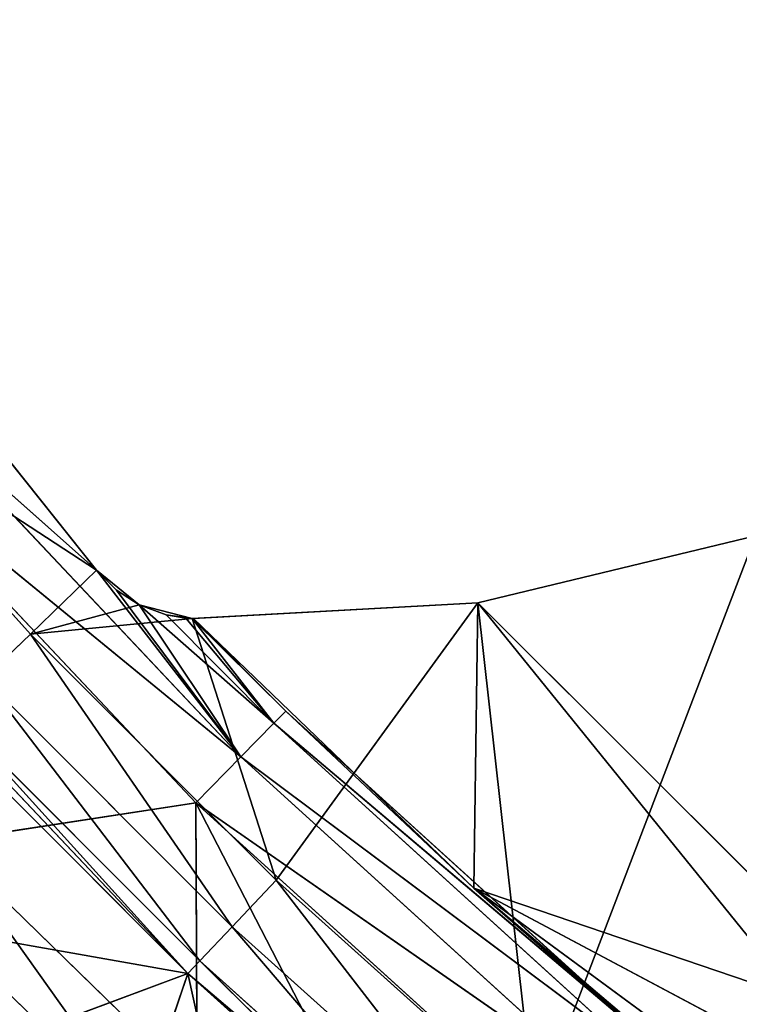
# Model space of a CAD drawing. Extents: x 0 to 110, y -110 to 0.
# Tile 15 of 256: x 18.62 to 24.22, y -92.27 to -84.6. Entities that reach past the tile are written whole.
import ezdxf

# ---------------------------------------------------------------- set-up
doc = ezdxf.new("R2010")
doc.units = 0
doc.header["$LTSCALE"] = 25.4
doc.layers.get('0').update_dxf_attribs({"color": 13, "linetype": 'CONTINUOUS'})

# ---------------------------------------------------------------- blocks, each defined once
blk = doc.blocks.new('REFLECTOR-LED-GU10-ES111-D')
at = {"color": 18}
for p, q in [((19.2154, 56, 88.886), (15.794, 56, 84.5989)), ((19.2154, 56, 88.886), (15.794, 56, 84.5989)), ((19.2154, 56, 88.886), (16.8919, 56, 87.3693)), ((16.8919, 56, 87.3693), (18.7002, 56, 89.385)), ((19.2154, 56, 88.886), (16.8919, 56, 87.3693)), ((16.8919, 56, 87.3693), (18.7002, 56, 89.385)), ((19.2154, 56, 88.886), (17.9721, 49.466, 87.3281)), ((19.2154, 56, 88.886), (17.9721, 49.466, 87.3281)), ((18.7002, 56, 89.385), (18.3372, 55.866, 89.7288)), ((18.7002, 56, 89.385), (18.3372, 55.866, 89.7288)), ((18.7002, 56, 89.385), (20.615, 56, 91.2998)), ((19.9608, 56, 89.2615), (18.7002, 56, 89.385)), ((19.5471, 56, 89.1552), (18.7002, 56, 89.385)), ((19.9608, 56, 89.2615), (18.7002, 56, 89.385)), ((19.5471, 56, 89.1552), (18.7002, 56, 89.385)), ((19.2154, 56, 88.886), (18.7002, 56, 89.385)), ((19.2154, 56, 88.886), (18.7002, 56, 89.385)), ((18.7002, 56, 89.385), (20.615, 56, 91.2998)), ((18.7002, 56, 89.385), (20.2712, 55.866, 91.6628)), ((18.7002, 56, 89.385), (20.2712, 55.866, 91.6628)), ((19.5471, 56, 89.1552), (19.2154, 56, 88.886)), ((19.2154, 49.3031, 88.886), (19.2154, 56, 88.886)), ((19.2154, 56, 88.886), (19.3695, 49.3083, 89.0408)), ((19.2154, 56, 88.886), (19.3695, 49.3083, 89.0408)), ((19.5471, 56, 89.1552), (19.2154, 56, 88.886)), ((19.2154, 49.3031, 88.886), (19.2154, 56, 88.886)), ((19.5471, 56, 89.1552), (19.3695, 49.3083, 89.0408)), ((19.5471, 56, 89.1552), (19.3695, 49.3083, 89.0408)), ((19.9608, 56, 89.2615), (19.5471, 56, 89.1552)), ((19.5471, 56, 89.1552), (19.5471, 49.3632, 89.1552)), ((19.5471, 49.3632, 89.1552), (19.9608, 56, 89.2615)), ((19.5471, 49.3632, 89.1552), (19.9608, 56, 89.2615)), ((19.5471, 56, 89.1552), (19.5471, 49.3632, 89.1552)), ((19.9608, 56, 89.2615), (19.5471, 56, 89.1552)), ((20.615, 56, 91.2998), (19.9608, 56, 89.2615)), ((20.615, 56, 91.2998), (19.9608, 56, 89.2615)), ((22.1846, 56, 89.1397), (19.9608, 56, 89.2615)), ((19.9608, 49.8894, 89.2615), (19.9608, 56, 89.2615)), ((19.9608, 56, 89.2615), (19.9697, 54, 89.2619)), ((19.9608, 56, 89.2615), (19.9697, 54, 89.2619)), ((19.9608, 56, 89.2615), (22.1846, 54, 89.1397)), ((19.9608, 56, 89.2615), (22.1846, 54, 89.1397)), ((22.1846, 56, 89.1397), (19.9608, 56, 89.2615)), ((19.9608, 49.8894, 89.2615), (19.9608, 56, 89.2615)), ((20.615, 56, 91.2998), (20.2712, 55.866, 91.6628)), ((20.615, 56, 91.2998), (20.2712, 55.866, 91.6628)), ((20.615, 56, 91.2998), (22.1846, 56, 89.1397)), ((20.615, 56, 91.2998), (22.1846, 56, 89.1397)), ((20.615, 56, 91.2998), (22.6307, 56, 93.1081)), ((20.615, 56, 91.2998), (22.6307, 56, 93.1081)), ((20.615, 56, 91.2998), (22.307, 55.866, 93.4892)), ((20.615, 56, 91.2998), (22.307, 55.866, 93.4892)), ((22.6307, 56, 93.1081), (22.1846, 56, 89.1397)), ((22.6307, 56, 93.1081), (22.1846, 56, 89.1397)), ((24.3496, 56, 88.6172), (22.1846, 56, 89.1397)), ((22.1846, 56, 89.1397), (22.1846, 54, 89.1397)), ((22.1846, 56, 89.1397), (22.1846, 54, 89.1397)), ((22.1846, 56, 89.1397), (24.3496, 54, 88.6172)), ((22.1846, 56, 89.1397), (24.3496, 54, 88.6172)), ((24.3496, 56, 88.6172), (22.1846, 56, 89.1397)), ((22.6307, 56, 93.1081), (24.3496, 56, 88.6172)), ((22.6307, 56, 93.1081), (24.3496, 56, 88.6172)), ((18.3372, 55.866, 89.7288), (20.2712, 55.866, 91.6628)), ((18.3372, 55.866, 89.7288), (20.2712, 55.866, 91.6628)), ((18.3372, 55.866, 89.7288), (20.0195, 55.5, 91.9285)), ((18.3372, 55.866, 89.7288), (20.0195, 55.5, 91.9285)), ((20.2712, 55.866, 91.6628), (20.0195, 55.5, 91.9285)), ((20.2712, 55.866, 91.6628), (20.0195, 55.5, 91.9285)), ((20.2712, 55.866, 91.6628), (22.307, 55.866, 93.4892)), ((20.2712, 55.866, 91.6628), (22.307, 55.866, 93.4892)), ((20.2712, 55.866, 91.6628), (22.07, 55.5, 93.7682)), ((20.2712, 55.866, 91.6628), (22.07, 55.5, 93.7682)), ((20.0195, 55.5, 91.9285), (18.0715, 55.5, 89.9805)), ((18.0715, 55.5, 89.9805), (19.9273, 55, 92.0258)), ((18.0715, 55.5, 89.9805), (19.9273, 55, 92.0258)), ((20.0195, 55.5, 91.9285), (18.0715, 55.5, 89.9805)), ((20.0195, 55.5, 91.9285), (19.9273, 55, 92.0258)), ((20.0195, 55.5, 91.9285), (19.9273, 55, 92.0258)), ((22.07, 55.5, 93.7682), (20.0195, 55.5, 91.9285)), ((20.0195, 55.5, 91.9285), (21.9833, 55, 93.8703)), ((20.0195, 55.5, 91.9285), (21.9833, 55, 93.8703)), ((22.07, 55.5, 93.7682), (20.0195, 55.5, 91.9285)), ((19.9273, 55, 92.0258), (17.9742, 55, 90.0727)), ((17.9742, 55, 90.0727), (19.9273, 51, 92.0258)), ((17.9742, 55, 90.0727), (19.9273, 51, 92.0258)), ((19.9273, 55, 92.0258), (17.9742, 55, 90.0727)), ((21.9833, 55, 93.8703), (19.9273, 51, 92.0258)), ((21.9833, 55, 93.8703), (19.9273, 55, 92.0258)), ((19.9273, 55, 92.0258), (19.9273, 51, 92.0258)), ((21.9833, 55, 93.8703), (19.9273, 51, 92.0258)), ((19.9273, 55, 92.0258), (19.9273, 51, 92.0258)), ((21.9833, 55, 93.8703), (19.9273, 55, 92.0258)), ((19.9608, 49.8894, 89.2615), (19.9697, 54, 89.2619)), ((19.9608, 49.8894, 89.2615), (19.9697, 54, 89.2619)), ((22.1533, 54, 91.3606), (19.9697, 54, 89.2619)), ((19.9697, 54, 89.2619), (22.1846, 54, 89.1397)), ((19.9697, 50, 89.2619), (19.9697, 54, 89.2619)), ((19.9697, 54, 89.2619), (20.6894, 50, 89.9826)), ((19.9697, 54, 89.2619), (20.6894, 50, 89.9826)), ((22.1533, 54, 91.3606), (19.9697, 54, 89.2619)), ((19.9697, 50, 89.2619), (19.9697, 54, 89.2619)), ((19.9697, 54, 89.2619), (22.1846, 54, 89.1397)), ((22.1533, 54, 91.3606), (20.6894, 50, 89.9826)), ((22.1533, 54, 91.3606), (20.6894, 50, 89.9826)), ((24.4624, 54, 93.3204), (22.1533, 54, 91.3606)), ((22.1533, 54, 91.3606), (24.3868, 54, 93.0045)), ((22.1846, 54, 89.1397), (22.1533, 54, 91.3606)), ((24.6816, 54, 92.2211), (22.1533, 54, 91.3606)), ((22.1846, 54, 89.1397), (22.1533, 54, 91.3606)), ((24.6816, 54, 92.2211), (22.1533, 54, 91.3606)), ((24.4483, 54, 92.5805), (22.1533, 54, 91.3606)), ((24.4483, 54, 92.5805), (22.1533, 54, 91.3606)), ((22.1533, 54, 91.3606), (24.3868, 54, 93.0045)), ((22.1533, 54, 91.3606), (23.5034, 50, 92.5362)), ((22.1533, 54, 91.3606), (23.5034, 50, 92.5362)), ((24.4624, 54, 93.3204), (22.1533, 54, 91.3606)), ((25.0439, 54, 91.9924), (22.1846, 54, 89.1397)), ((22.1846, 54, 89.1397), (24.3496, 54, 88.6172)), ((25.0439, 54, 91.9924), (22.1846, 54, 89.1397)), ((24.6816, 54, 92.2211), (22.1846, 54, 89.1397)), ((24.6816, 54, 92.2211), (22.1846, 54, 89.1397)), ((22.1846, 54, 89.1397), (24.3496, 54, 88.6172)), ((14.8702, 51, 91.133), (19.9273, 51, 92.0258)), ((14.8702, 51, 91.133), (19.9273, 51, 92.0258)), ((19.9273, 51, 92.0258), (16.1297, 51, 88.0167)), ((19.9273, 51, 92.0258), (16.1297, 51, 88.0167)), ((16.8162, 51, 93.1838), (19.9273, 51, 92.0258)), ((16.8162, 51, 93.1838), (19.9273, 51, 92.0258)), ((19.9273, 51, 92.0258), (18.8669, 51, 95.1298)), ((19.9273, 51, 92.0258), (18.8669, 51, 95.1298)), ((21.0167, 51, 96.9659), (19.9273, 51, 92.0258)), ((21.0167, 51, 96.9659), (19.9273, 51, 92.0258)), ((24.1361, 51, 95.6007), (19.9273, 51, 92.0258)), ((24.1361, 51, 95.6007), (19.9273, 51, 92.0258)), ((20.6894, 50, 89.9826), (19.9608, 49.8894, 89.2615)), ((19.9608, 49.8894, 89.2615), (19.9697, 50, 89.2619)), ((20.6894, 50, 89.9826), (19.9608, 49.8894, 89.2615)), ((19.9608, 49.8894, 89.2615), (19.9697, 50, 89.2619)), ((20.6894, 50, 89.9826), (19.9697, 50, 89.2619)), ((20.6894, 50, 89.9826), (19.9697, 50, 89.2619)), ((20.6894, 50, 89.9826), (20.5955, 49.5, 90.0782)), ((20.5955, 49.5, 90.0782), (23.5034, 50, 92.5362)), ((20.5955, 49.5, 90.0782), (23.5034, 50, 92.5362)), ((20.6894, 50, 89.9826), (20.5955, 49.5, 90.0782)), ((23.5034, 50, 92.5362), (20.6894, 50, 89.9826)), ((23.5034, 50, 92.5362), (20.6894, 50, 89.9826)), ((19.5471, 49.3632, 89.1552), (19.9608, 49.8894, 89.2615)), ((19.5471, 49.3632, 89.1552), (19.9608, 49.8894, 89.2615)), ((19.7579, 49.5041, 89.2332), (19.9608, 49.8894, 89.2615)), ((19.7579, 49.5041, 89.2332), (19.9608, 49.8894, 89.2615)), ((19.9102, 49.7196, 89.2584), (19.9608, 49.8894, 89.2615)), ((19.9102, 49.7196, 89.2584), (19.9608, 49.8894, 89.2615)), ((20.5955, 49.5, 90.0782), (19.9608, 49.8894, 89.2615)), ((20.5955, 49.5, 90.0782), (19.9608, 49.8894, 89.2615)), ((19.7579, 49.5041, 89.2332), (19.9102, 49.7196, 89.2584)), ((19.7579, 49.5041, 89.2332), (19.9102, 49.7196, 89.2584)), ((20.5955, 49.5, 90.0782), (19.9102, 49.7196, 89.2584)), ((20.5955, 49.5, 90.0782), (19.9102, 49.7196, 89.2584)), ((17.9721, 49.466, 87.3281), (19.2154, 49.3031, 88.886)), ((17.9721, 49.466, 87.3281), (19.2154, 49.3031, 88.886)), ((19.5471, 49.3632, 89.1552), (19.7579, 49.5041, 89.2332)), ((19.5471, 49.3632, 89.1552), (19.7579, 49.5041, 89.2332)), ((19.5471, 49.3632, 89.1552), (20.5955, 49.5, 90.0782)), ((19.5471, 49.3632, 89.1552), (20.5955, 49.5, 90.0782)), ((19.7579, 49.5041, 89.2332), (20.5955, 49.5, 90.0782)), ((19.7579, 49.5041, 89.2332), (20.5955, 49.5, 90.0782)), ((20.5955, 49.5, 90.0782), (20.3392, 49.134, 90.3395)), ((20.3392, 49.134, 90.3395), (23.4173, 49.5, 92.6388)), ((20.3392, 49.134, 90.3395), (23.4173, 49.5, 92.6388)), ((20.5955, 49.5, 90.0782), (20.3392, 49.134, 90.3395)), ((20.5955, 49.5, 90.0782), (23.4173, 49.5, 92.6388)), ((20.5955, 49.5, 90.0782), (23.4173, 49.5, 92.6388)), ((19.2154, 49.3031, 88.886), (17.7049, 49.134, 87.5473)), ((19.2154, 49.3031, 88.886), (17.7049, 49.134, 87.5473)), ((19.2154, 49.3031, 88.886), (19.3695, 49.3083, 89.0408)), ((19.2154, 49.3031, 88.886), (19.3695, 49.3083, 89.0408)), ((19.2154, 49.3031, 88.886), (20.3392, 49.134, 90.3395)), ((19.2154, 49.3031, 88.886), (20.3392, 49.134, 90.3395)), ((19.3695, 49.3083, 89.0408), (19.5471, 49.3632, 89.1552)), ((19.3695, 49.3083, 89.0408), (19.5471, 49.3632, 89.1552)), ((19.3695, 49.3083, 89.0408), (20.3392, 49.134, 90.3395)), ((19.3695, 49.3083, 89.0408), (20.3392, 49.134, 90.3395)), ((20.3392, 49.134, 90.3395), (19.5471, 49.3632, 89.1552)), ((20.3392, 49.134, 90.3395), (19.5471, 49.3632, 89.1552)), ((17.3282, 49, 87.8761), (20.3392, 49.134, 90.3395)), ((17.3282, 49, 87.8761), (20.3392, 49.134, 90.3395)), ((17.7049, 49.134, 87.5473), (20.3392, 49.134, 90.3395)), ((17.7049, 49.134, 87.5473), (20.3392, 49.134, 90.3395)), ((20.3392, 49.134, 90.3395), (19.9891, 49, 90.6965)), ((19.9891, 49, 90.6965), (23.182, 49.134, 92.9192)), ((19.9891, 49, 90.6965), (23.182, 49.134, 92.9192)), ((20.3392, 49.134, 90.3395), (19.9891, 49, 90.6965)), ((20.3392, 49.134, 90.3395), (23.182, 49.134, 92.9192)), ((20.3392, 49.134, 90.3395), (23.182, 49.134, 92.9192)), ((17.3282, 49, 87.8761), (19.9891, 49, 90.6965)), ((17.3282, 49, 87.8761), (19.9891, 49, 90.6965)), ((19.9891, 49, 90.6965), (18.0308, 49, 90.9978)), ((19.9991, 49, 92.9143), (18.0308, 49, 90.9978)), ((19.9891, 49, 90.6965), (18.0308, 49, 90.9978)), ((18.0308, 49, 90.9978), (19.66, 48.866, 93.2817)), ((18.0308, 49, 90.9978), (19.66, 48.866, 93.2817)), ((19.9991, 49, 92.9143), (18.0308, 49, 90.9978)), ((22.0666, 49, 94.7234), (19.9891, 49, 90.6965)), ((19.9891, 49, 90.6965), (22.8606, 49, 93.3022)), ((22.0666, 49, 94.7234), (19.9891, 49, 90.6965)), ((19.9991, 49, 92.9143), (19.9891, 49, 90.6965)), ((19.9991, 49, 92.9143), (19.9891, 49, 90.6965)), ((19.9891, 49, 90.6965), (22.8606, 49, 93.3022)), ((19.66, 48.866, 93.2817), (17.6726, 48.866, 91.3466)), ((19.66, 48.866, 93.2817), (17.6726, 48.866, 91.3466))]:
    blk.add_line(p, q, dxfattribs=at)
mesh = blk.add_polyface(dxfattribs=at)
corners = [(19.2154, 56, 88.886), (15.794, 56, 84.5989), (16.8919, 56, 87.3693)]
mesh.append_faces([[corners[k] for k in face] for face in [(0, 1, 2)]], dxfattribs={"color": 18})
mesh = blk.add_polyface(dxfattribs=at)
corners = [(19.2154, 56, 88.886), (17.9721, 49.466, 87.3281), (15.794, 56, 84.5989)]
mesh.append_faces([[corners[k] for k in face] for face in [(0, 1, 2)]], dxfattribs={"color": 18})
mesh = blk.add_polyface(dxfattribs=at)
corners = [(18.7002, 56, 89.385), (19.2154, 56, 88.886), (16.8919, 56, 87.3693)]
mesh.append_faces([[corners[k] for k in face] for face in [(0, 1, 2)]], dxfattribs={"color": 18})
mesh = blk.add_polyface(dxfattribs=at)
corners = [(18.3372, 55.866, 89.7288), (18.7002, 56, 89.385), (16.8919, 56, 87.3693)]
mesh.append_faces([[corners[k] for k in face] for face in [(0, 1, 2)]], dxfattribs={"color": 18})
mesh = blk.add_polyface(dxfattribs=at)
corners = [(19.2154, 56, 88.886), (19.2154, 49.3031, 88.886), (17.9721, 49.466, 87.3281)]
mesh.append_faces([[corners[k] for k in face] for face in [(0, 1, 2)]], dxfattribs={"color": 18})
mesh = blk.add_polyface(dxfattribs=at)
corners = [(20.2712, 55.866, 91.6628), (18.7002, 56, 89.385), (18.3372, 55.866, 89.7288)]
mesh.append_faces([[corners[k] for k in face] for face in [(0, 1, 2)]], dxfattribs={"color": 18})
mesh = blk.add_polyface(dxfattribs=at)
corners = [(20.615, 56, 91.2998), (19.9608, 56, 89.2615), (18.7002, 56, 89.385)]
mesh.append_faces([[corners[k] for k in face] for face in [(0, 1, 2)]], dxfattribs={"color": 18})
mesh = blk.add_polyface(dxfattribs=at)
corners = [(18.7002, 56, 89.385), (19.9608, 56, 89.2615), (19.5471, 56, 89.1552)]
mesh.append_faces([[corners[k] for k in face] for face in [(0, 1, 2)]], dxfattribs={"color": 18})
mesh = blk.add_polyface(dxfattribs=at)
corners = [(18.7002, 56, 89.385), (19.5471, 56, 89.1552), (19.2154, 56, 88.886)]
mesh.append_faces([[corners[k] for k in face] for face in [(0, 1, 2)]], dxfattribs={"color": 18})
mesh = blk.add_polyface(dxfattribs=at)
corners = [(20.2712, 55.866, 91.6628), (20.615, 56, 91.2998), (18.7002, 56, 89.385)]
mesh.append_faces([[corners[k] for k in face] for face in [(0, 1, 2)]], dxfattribs={"color": 18})
mesh = blk.add_polyface(dxfattribs=at)
corners = [(19.2154, 56, 88.886), (19.3695, 49.3083, 89.0408), (19.2154, 49.3031, 88.886)]
mesh.append_faces([[corners[k] for k in face] for face in [(0, 1, 2)]], dxfattribs={"color": 18})
mesh = blk.add_polyface(dxfattribs=at)
corners = [(19.5471, 56, 89.1552), (19.3695, 49.3083, 89.0408), (19.2154, 56, 88.886)]
mesh.append_faces([[corners[k] for k in face] for face in [(0, 1, 2)]], dxfattribs={"color": 18})
mesh = blk.add_polyface(dxfattribs=at)
corners = [(19.5471, 49.3632, 89.1552), (19.3695, 49.3083, 89.0408), (19.5471, 56, 89.1552)]
mesh.append_faces([[corners[k] for k in face] for face in [(0, 1, 2)]], dxfattribs={"color": 18})
mesh = blk.add_polyface(dxfattribs=at)
corners = [(19.9608, 49.8894, 89.2615), (19.5471, 49.3632, 89.1552), (19.9608, 56, 89.2615)]
mesh.append_faces([[corners[k] for k in face] for face in [(0, 1, 2)]], dxfattribs={"color": 18})
mesh = blk.add_polyface(dxfattribs=at)
corners = [(19.9608, 56, 89.2615), (19.5471, 49.3632, 89.1552), (19.5471, 56, 89.1552)]
mesh.append_faces([[corners[k] for k in face] for face in [(0, 1, 2)]], dxfattribs={"color": 18})
mesh = blk.add_polyface(dxfattribs=at)
corners = [(20.615, 56, 91.2998), (22.1846, 56, 89.1397), (19.9608, 56, 89.2615)]
mesh.append_faces([[corners[k] for k in face] for face in [(0, 1, 2)]], dxfattribs={"color": 18})
mesh = blk.add_polyface(dxfattribs=at)
corners = [(19.9697, 54, 89.2619), (19.9608, 49.8894, 89.2615), (19.9608, 56, 89.2615)]
mesh.append_faces([[corners[k] for k in face] for face in [(0, 1, 2)]], dxfattribs={"color": 18})
mesh = blk.add_polyface(dxfattribs=at)
corners = [(22.1846, 54, 89.1397), (19.9697, 54, 89.2619), (19.9608, 56, 89.2615)]
mesh.append_faces([[corners[k] for k in face] for face in [(0, 1, 2)]], dxfattribs={"color": 18})
mesh = blk.add_polyface(dxfattribs=at)
corners = [(22.1846, 54, 89.1397), (19.9608, 56, 89.2615), (22.1846, 56, 89.1397)]
mesh.append_faces([[corners[k] for k in face] for face in [(0, 1, 2)]], dxfattribs={"color": 18})
mesh = blk.add_polyface(dxfattribs=at)
corners = [(22.307, 55.866, 93.4892), (20.615, 56, 91.2998), (20.2712, 55.866, 91.6628)]
mesh.append_faces([[corners[k] for k in face] for face in [(0, 1, 2)]], dxfattribs={"color": 18})
mesh = blk.add_polyface(dxfattribs=at)
corners = [(22.6307, 56, 93.1081), (22.1846, 56, 89.1397), (20.615, 56, 91.2998)]
mesh.append_faces([[corners[k] for k in face] for face in [(0, 1, 2)]], dxfattribs={"color": 18})
mesh = blk.add_polyface(dxfattribs=at)
corners = [(22.307, 55.866, 93.4892), (22.6307, 56, 93.1081), (20.615, 56, 91.2998)]
mesh.append_faces([[corners[k] for k in face] for face in [(0, 1, 2)]], dxfattribs={"color": 18})
mesh = blk.add_polyface(dxfattribs=at)
corners = [(22.6307, 56, 93.1081), (24.3496, 56, 88.6172), (22.1846, 56, 89.1397)]
mesh.append_faces([[corners[k] for k in face] for face in [(0, 1, 2)]], dxfattribs={"color": 18})
mesh = blk.add_polyface(dxfattribs=at)
corners = [(24.3496, 54, 88.6172), (22.1846, 54, 89.1397), (22.1846, 56, 89.1397)]
mesh.append_faces([[corners[k] for k in face] for face in [(0, 1, 2)]], dxfattribs={"color": 18})
mesh = blk.add_polyface(dxfattribs=at)
corners = [(24.3496, 54, 88.6172), (22.1846, 56, 89.1397), (24.3496, 56, 88.6172)]
mesh.append_faces([[corners[k] for k in face] for face in [(0, 1, 2)]], dxfattribs={"color": 18})
mesh = blk.add_polyface(dxfattribs=at)
corners = [(22.6307, 56, 93.1081), (24.4483, 56, 92.5805), (24.3496, 56, 88.6172)]
mesh.append_faces([[corners[k] for k in face] for face in [(0, 1, 2)]], dxfattribs={"color": 18})
mesh = blk.add_polyface(dxfattribs=at)
corners = [(20.0195, 55.5, 91.9285), (18.3372, 55.866, 89.7288), (18.0715, 55.5, 89.9805)]
mesh.append_faces([[corners[k] for k in face] for face in [(0, 1, 2)]], dxfattribs={"color": 18})
mesh = blk.add_polyface(dxfattribs=at)
corners = [(20.0195, 55.5, 91.9285), (20.2712, 55.866, 91.6628), (18.3372, 55.866, 89.7288)]
mesh.append_faces([[corners[k] for k in face] for face in [(0, 1, 2)]], dxfattribs={"color": 18})
mesh = blk.add_polyface(dxfattribs=at)
corners = [(22.07, 55.5, 93.7682), (20.2712, 55.866, 91.6628), (20.0195, 55.5, 91.9285)]
mesh.append_faces([[corners[k] for k in face] for face in [(0, 1, 2)]], dxfattribs={"color": 18})
mesh = blk.add_polyface(dxfattribs=at)
corners = [(22.07, 55.5, 93.7682), (22.307, 55.866, 93.4892), (20.2712, 55.866, 91.6628)]
mesh.append_faces([[corners[k] for k in face] for face in [(0, 1, 2)]], dxfattribs={"color": 18})
mesh = blk.add_polyface(dxfattribs=at)
corners = [(19.9273, 55, 92.0258), (18.0715, 55.5, 89.9805), (17.9742, 55, 90.0727)]
mesh.append_faces([[corners[k] for k in face] for face in [(0, 1, 2)]], dxfattribs={"color": 18})
mesh = blk.add_polyface(dxfattribs=at)
corners = [(18.0715, 55.5, 89.9805), (19.9273, 55, 92.0258), (20.0195, 55.5, 91.9285)]
mesh.append_faces([[corners[k] for k in face] for face in [(0, 1, 2)]], dxfattribs={"color": 18})
mesh = blk.add_polyface(dxfattribs=at)
corners = [(21.9833, 55, 93.8703), (20.0195, 55.5, 91.9285), (19.9273, 55, 92.0258)]
mesh.append_faces([[corners[k] for k in face] for face in [(0, 1, 2)]], dxfattribs={"color": 18})
mesh = blk.add_polyface(dxfattribs=at)
corners = [(22.07, 55.5, 93.7682), (20.0195, 55.5, 91.9285), (21.9833, 55, 93.8703)]
mesh.append_faces([[corners[k] for k in face] for face in [(0, 1, 2)]], dxfattribs={"color": 18})
mesh = blk.add_polyface(dxfattribs=at)
corners = [(17.9742, 55, 90.0727), (16.1297, 51, 88.0167), (19.9273, 51, 92.0258)]
mesh.append_faces([[corners[k] for k in face] for face in [(0, 1, 2)]], dxfattribs={"color": 18})
mesh = blk.add_polyface(dxfattribs=at)
corners = [(19.9273, 55, 92.0258), (17.9742, 55, 90.0727), (19.9273, 51, 92.0258)]
mesh.append_faces([[corners[k] for k in face] for face in [(0, 1, 2)]], dxfattribs={"color": 18})
mesh = blk.add_polyface(dxfattribs=at)
corners = [(24.1361, 51, 95.6007), (21.9833, 55, 93.8703), (19.9273, 51, 92.0258)]
mesh.append_faces([[corners[k] for k in face] for face in [(0, 1, 2)]], dxfattribs={"color": 18})
mesh = blk.add_polyface(dxfattribs=at)
corners = [(21.9833, 55, 93.8703), (19.9273, 55, 92.0258), (19.9273, 51, 92.0258)]
mesh.append_faces([[corners[k] for k in face] for face in [(0, 1, 2)]], dxfattribs={"color": 18})
mesh = blk.add_polyface(dxfattribs=at)
corners = [(19.9697, 50, 89.2619), (19.9608, 49.8894, 89.2615), (19.9697, 54, 89.2619)]
mesh.append_faces([[corners[k] for k in face] for face in [(0, 1, 2)]], dxfattribs={"color": 18})
mesh = blk.add_polyface(dxfattribs=at)
corners = [(22.1533, 54, 91.3606), (19.9697, 54, 89.2619), (22.1846, 54, 89.1397)]
mesh.append_faces([[corners[k] for k in face] for face in [(0, 1, 2)]], dxfattribs={"color": 18})
mesh = blk.add_polyface(dxfattribs=at)
corners = [(19.9697, 54, 89.2619), (20.6894, 50, 89.9826), (19.9697, 50, 89.2619)]
mesh.append_faces([[corners[k] for k in face] for face in [(0, 1, 2)]], dxfattribs={"color": 18})
mesh = blk.add_polyface(dxfattribs=at)
corners = [(22.1533, 54, 91.3606), (20.6894, 50, 89.9826), (19.9697, 54, 89.2619)]
mesh.append_faces([[corners[k] for k in face] for face in [(0, 1, 2)]], dxfattribs={"color": 18})
mesh = blk.add_polyface(dxfattribs=at)
corners = [(23.5034, 50, 92.5362), (20.6894, 50, 89.9826), (22.1533, 54, 91.3606)]
mesh.append_faces([[corners[k] for k in face] for face in [(0, 1, 2)]], dxfattribs={"color": 18})
mesh = blk.add_polyface(dxfattribs=at)
corners = [(24.4624, 54, 93.3204), (22.1533, 54, 91.3606), (24.3868, 54, 93.0045)]
mesh.append_faces([[corners[k] for k in face] for face in [(0, 1, 2)]], dxfattribs={"color": 18})
mesh = blk.add_polyface(dxfattribs=at)
corners = [(24.6816, 54, 92.2211), (22.1533, 54, 91.3606), (22.1846, 54, 89.1397)]
mesh.append_faces([[corners[k] for k in face] for face in [(0, 1, 2)]], dxfattribs={"color": 18})
mesh = blk.add_polyface(dxfattribs=at)
corners = [(24.4483, 54, 92.5805), (22.1533, 54, 91.3606), (24.6816, 54, 92.2211)]
mesh.append_faces([[corners[k] for k in face] for face in [(0, 1, 2)]], dxfattribs={"color": 18})
mesh = blk.add_polyface(dxfattribs=at)
corners = [(24.3868, 54, 93.0045), (22.1533, 54, 91.3606), (24.4483, 54, 92.5805)]
mesh.append_faces([[corners[k] for k in face] for face in [(0, 1, 2)]], dxfattribs={"color": 18})
mesh = blk.add_polyface(dxfattribs=at)
corners = [(24.4624, 54, 93.3204), (23.5034, 50, 92.5362), (22.1533, 54, 91.3606)]
mesh.append_faces([[corners[k] for k in face] for face in [(0, 1, 2)]], dxfattribs={"color": 18})
mesh = blk.add_polyface(dxfattribs=at)
corners = [(25.0439, 54, 91.9924), (22.1846, 54, 89.1397), (24.3496, 54, 88.6172)]
mesh.append_faces([[corners[k] for k in face] for face in [(0, 1, 2)]], dxfattribs={"color": 18})
mesh = blk.add_polyface(dxfattribs=at)
corners = [(24.6816, 54, 92.2211), (22.1846, 54, 89.1397), (25.0439, 54, 91.9924)]
mesh.append_faces([[corners[k] for k in face] for face in [(0, 1, 2)]], dxfattribs={"color": 18})
mesh = blk.add_polyface(dxfattribs=at)
corners = [(19.9273, 51, 92.0258), (16.1297, 51, 88.0167), (14.8702, 51, 91.133)]
mesh.append_faces([[corners[k] for k in face] for face in [(0, 1, 2)]], dxfattribs={"color": 18})
mesh = blk.add_polyface(dxfattribs=at)
corners = [(16.8162, 51, 93.1838), (19.9273, 51, 92.0258), (14.8702, 51, 91.133)]
mesh.append_faces([[corners[k] for k in face] for face in [(0, 1, 2)]], dxfattribs={"color": 18})
mesh = blk.add_polyface(dxfattribs=at)
corners = [(18.8669, 51, 95.1298), (19.9273, 51, 92.0258), (16.8162, 51, 93.1838)]
mesh.append_faces([[corners[k] for k in face] for face in [(0, 1, 2)]], dxfattribs={"color": 18})
mesh = blk.add_polyface(dxfattribs=at)
corners = [(21.0167, 51, 96.9659), (19.9273, 51, 92.0258), (18.8669, 51, 95.1298)]
mesh.append_faces([[corners[k] for k in face] for face in [(0, 1, 2)]], dxfattribs={"color": 18})
mesh = blk.add_polyface(dxfattribs=at)
corners = [(21.0167, 51, 96.9659), (24.1361, 51, 95.6007), (19.9273, 51, 92.0258)]
mesh.append_faces([[corners[k] for k in face] for face in [(0, 1, 2)]], dxfattribs={"color": 18})
mesh = blk.add_polyface(dxfattribs=at)
corners = [(20.6894, 50, 89.9826), (19.9608, 49.8894, 89.2615), (19.9697, 50, 89.2619)]
mesh.append_faces([[corners[k] for k in face] for face in [(0, 1, 2)]], dxfattribs={"color": 18})
mesh = blk.add_polyface(dxfattribs=at)
corners = [(20.6894, 50, 89.9826), (20.5955, 49.5, 90.0782), (19.9608, 49.8894, 89.2615)]
mesh.append_faces([[corners[k] for k in face] for face in [(0, 1, 2)]], dxfattribs={"color": 18})
mesh = blk.add_polyface(dxfattribs=at)
corners = [(23.5034, 50, 92.5362), (23.4173, 49.5, 92.6388), (20.5955, 49.5, 90.0782)]
mesh.append_faces([[corners[k] for k in face] for face in [(0, 1, 2)]], dxfattribs={"color": 18})
mesh = blk.add_polyface(dxfattribs=at)
corners = [(23.5034, 50, 92.5362), (20.5955, 49.5, 90.0782), (20.6894, 50, 89.9826)]
mesh.append_faces([[corners[k] for k in face] for face in [(0, 1, 2)]], dxfattribs={"color": 18})
mesh = blk.add_polyface(dxfattribs=at)
corners = [(19.9608, 49.8894, 89.2615), (19.7579, 49.5041, 89.2332), (19.5471, 49.3632, 89.1552)]
mesh.append_faces([[corners[k] for k in face] for face in [(0, 1, 2)]], dxfattribs={"color": 18})
mesh = blk.add_polyface(dxfattribs=at)
corners = [(19.9608, 49.8894, 89.2615), (19.9102, 49.7196, 89.2584), (19.7579, 49.5041, 89.2332)]
mesh.append_faces([[corners[k] for k in face] for face in [(0, 1, 2)]], dxfattribs={"color": 18})
mesh = blk.add_polyface(dxfattribs=at)
corners = [(19.9608, 49.8894, 89.2615), (20.5955, 49.5, 90.0782), (19.9102, 49.7196, 89.2584)]
mesh.append_faces([[corners[k] for k in face] for face in [(0, 1, 2)]], dxfattribs={"color": 18})
mesh = blk.add_polyface(dxfattribs=at)
corners = [(19.9102, 49.7196, 89.2584), (20.5955, 49.5, 90.0782), (19.7579, 49.5041, 89.2332)]
mesh.append_faces([[corners[k] for k in face] for face in [(0, 1, 2)]], dxfattribs={"color": 18})
mesh = blk.add_polyface(dxfattribs=at)
corners = [(19.2154, 49.3031, 88.886), (17.7049, 49.134, 87.5473), (17.9721, 49.466, 87.3281)]
mesh.append_faces([[corners[k] for k in face] for face in [(0, 1, 2)]], dxfattribs={"color": 18})
mesh = blk.add_polyface(dxfattribs=at)
corners = [(19.7579, 49.5041, 89.2332), (20.5955, 49.5, 90.0782), (19.5471, 49.3632, 89.1552)]
mesh.append_faces([[corners[k] for k in face] for face in [(0, 1, 2)]], dxfattribs={"color": 18})
mesh = blk.add_polyface(dxfattribs=at)
corners = [(20.3392, 49.134, 90.3395), (19.5471, 49.3632, 89.1552), (20.5955, 49.5, 90.0782)]
mesh.append_faces([[corners[k] for k in face] for face in [(0, 1, 2)]], dxfattribs={"color": 18})
mesh = blk.add_polyface(dxfattribs=at)
corners = [(23.182, 49.134, 92.9192), (20.3392, 49.134, 90.3395), (23.4173, 49.5, 92.6388)]
mesh.append_faces([[corners[k] for k in face] for face in [(0, 1, 2)]], dxfattribs={"color": 18})
mesh = blk.add_polyface(dxfattribs=at)
corners = [(23.4173, 49.5, 92.6388), (20.3392, 49.134, 90.3395), (20.5955, 49.5, 90.0782)]
mesh.append_faces([[corners[k] for k in face] for face in [(0, 1, 2)]], dxfattribs={"color": 18})
mesh = blk.add_polyface(dxfattribs=at)
corners = [(20.3392, 49.134, 90.3395), (17.7049, 49.134, 87.5473), (19.2154, 49.3031, 88.886)]
mesh.append_faces([[corners[k] for k in face] for face in [(0, 1, 2)]], dxfattribs={"color": 18})
mesh = blk.add_polyface(dxfattribs=at)
corners = [(20.3392, 49.134, 90.3395), (19.2154, 49.3031, 88.886), (19.3695, 49.3083, 89.0408)]
mesh.append_faces([[corners[k] for k in face] for face in [(0, 1, 2)]], dxfattribs={"color": 18})
mesh = blk.add_polyface(dxfattribs=at)
corners = [(20.3392, 49.134, 90.3395), (19.3695, 49.3083, 89.0408), (19.5471, 49.3632, 89.1552)]
mesh.append_faces([[corners[k] for k in face] for face in [(0, 1, 2)]], dxfattribs={"color": 18})
mesh = blk.add_polyface(dxfattribs=at)
corners = [(19.9891, 49, 90.6965), (17.3282, 49, 87.8761), (20.3392, 49.134, 90.3395)]
mesh.append_faces([[corners[k] for k in face] for face in [(0, 1, 2)]], dxfattribs={"color": 18})
mesh = blk.add_polyface(dxfattribs=at)
corners = [(20.3392, 49.134, 90.3395), (17.3282, 49, 87.8761), (17.7049, 49.134, 87.5473)]
mesh.append_faces([[corners[k] for k in face] for face in [(0, 1, 2)]], dxfattribs={"color": 18})
mesh = blk.add_polyface(dxfattribs=at)
corners = [(22.8606, 49, 93.3022), (19.9891, 49, 90.6965), (23.182, 49.134, 92.9192)]
mesh.append_faces([[corners[k] for k in face] for face in [(0, 1, 2)]], dxfattribs={"color": 18})
mesh = blk.add_polyface(dxfattribs=at)
corners = [(23.182, 49.134, 92.9192), (19.9891, 49, 90.6965), (20.3392, 49.134, 90.3395)]
mesh.append_faces([[corners[k] for k in face] for face in [(0, 1, 2)]], dxfattribs={"color": 18})
mesh = blk.add_polyface(dxfattribs=at)
corners = [(18.0308, 49, 90.9978), (17.3282, 49, 87.8761), (19.9891, 49, 90.6965)]
mesh.append_faces([[corners[k] for k in face] for face in [(0, 1, 2)]], dxfattribs={"color": 18})
mesh = blk.add_polyface(dxfattribs=at)
corners = [(19.66, 48.866, 93.2817), (17.6726, 48.866, 91.3466), (18.0308, 49, 90.9978)]
mesh.append_faces([[corners[k] for k in face] for face in [(0, 1, 2)]], dxfattribs={"color": 18})
mesh = blk.add_polyface(dxfattribs=at)
corners = [(19.9991, 49, 92.9143), (18.0308, 49, 90.9978), (19.9891, 49, 90.6965)]
mesh.append_faces([[corners[k] for k in face] for face in [(0, 1, 2)]], dxfattribs={"color": 18})
mesh = blk.add_polyface(dxfattribs=at)
corners = [(19.66, 48.866, 93.2817), (18.0308, 49, 90.9978), (19.9991, 49, 92.9143)]
mesh.append_faces([[corners[k] for k in face] for face in [(0, 1, 2)]], dxfattribs={"color": 18})
mesh = blk.add_polyface(dxfattribs=at)
corners = [(22.0666, 49, 94.7234), (19.9891, 49, 90.6965), (22.8606, 49, 93.3022)]
mesh.append_faces([[corners[k] for k in face] for face in [(0, 1, 2)]], dxfattribs={"color": 18})
mesh = blk.add_polyface(dxfattribs=at)
corners = [(22.0666, 49, 94.7234), (19.9991, 49, 92.9143), (19.9891, 49, 90.6965)]
mesh.append_faces([[corners[k] for k in face] for face in [(0, 1, 2)]], dxfattribs={"color": 18})
mesh = blk.add_polyface(dxfattribs=at)
corners = [(19.4117, 48.5, 93.5507), (17.4104, 48.5, 91.602), (17.6726, 48.866, 91.3466)]
mesh.append_faces([[corners[k] for k in face] for face in [(0, 1, 2)]], dxfattribs={"color": 18})
mesh = blk.add_polyface(dxfattribs=at)
corners = [(19.4117, 48.5, 93.5507), (17.6726, 48.866, 91.3466), (19.66, 48.866, 93.2817)]
mesh.append_faces([[corners[k] for k in face] for face in [(0, 1, 2)]], dxfattribs={"color": 18})
mesh = blk.add_polyface(dxfattribs=at)
corners = [(19.3208, 48, 93.6491), (17.3144, 48, 91.6954), (17.4104, 48.5, 91.602)]
mesh.append_faces([[corners[k] for k in face] for face in [(0, 1, 2)]], dxfattribs={"color": 18})
mesh = blk.add_polyface(dxfattribs=at)
corners = [(19.4117, 48.5, 93.5507), (19.3208, 48, 93.6491), (17.4104, 48.5, 91.602)]
mesh.append_faces([[corners[k] for k in face] for face in [(0, 1, 2)]], dxfattribs={"color": 18})
mesh = blk.add_polyface(dxfattribs=at)
corners = [(17.3144, 48, 91.6954), (19.3208, 42, 93.6491), (15.4148, 42, 89.6377)]
mesh.append_faces([[corners[k] for k in face] for face in [(0, 1, 2)]], dxfattribs={"color": 18})
mesh = blk.add_polyface(dxfattribs=at)
corners = [(19.3208, 42, 93.6491), (17.3144, 48, 91.6954), (19.3208, 48, 93.6491)]
mesh.append_faces([[corners[k] for k in face] for face in [(0, 1, 2)]], dxfattribs={"color": 18})
mesh = blk.add_polyface(dxfattribs=at)
corners = [(18.1978, 42, 95.873), (15.4148, 42, 89.6377), (19.3208, 42, 93.6491)]
mesh.append_faces([[corners[k] for k in face] for face in [(0, 1, 2)]], dxfattribs={"color": 18})

msp = doc.modelspace()

# ---------------------------------------------------------------- block references
at = {"color": 0, "extrusion": (0, -1, -3.82857e-16)}
msp.add_blockref('REFLECTOR-LED-GU10-ES111-D', (0, 0), dxfattribs=at)

doc.saveas('drawing.dxf')
